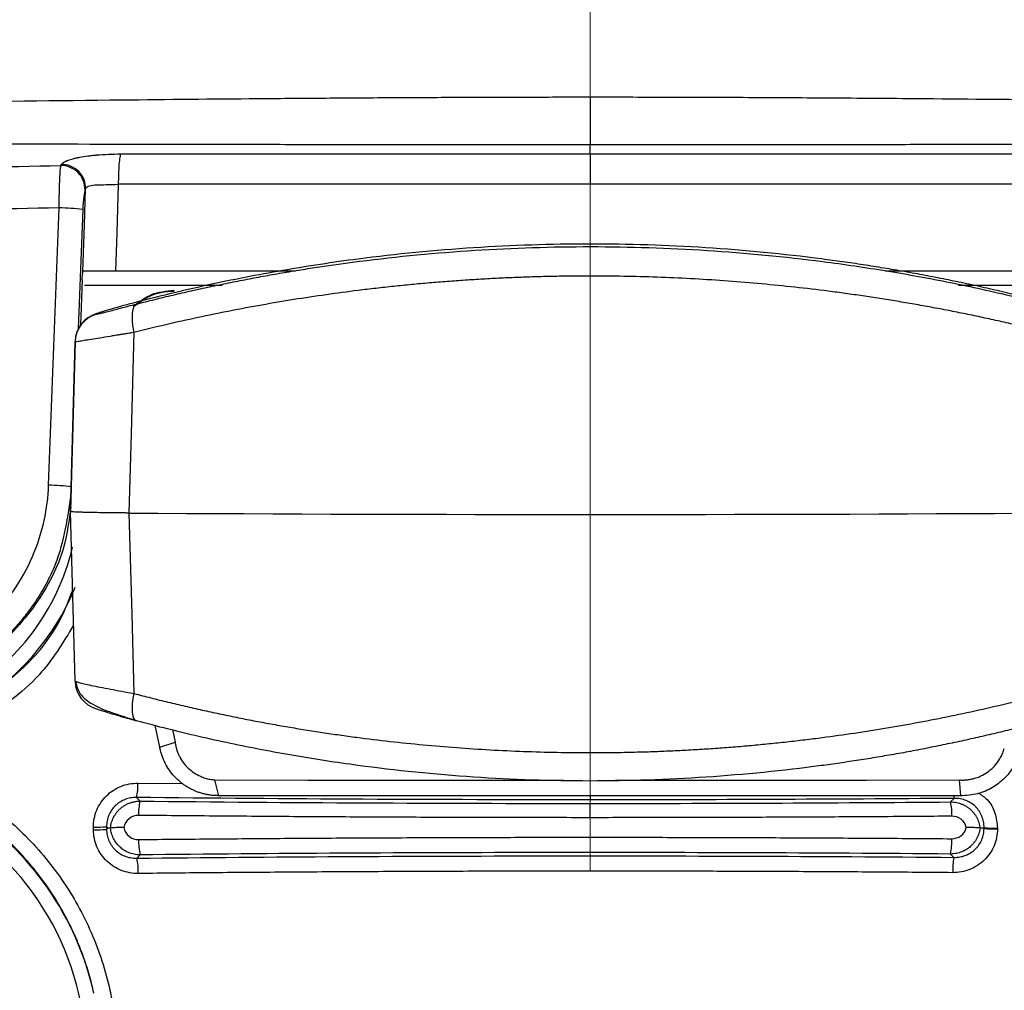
# Model space of a CAD drawing. Header units: millimetres. Extents: x 5 to 597, y 5 to 415.
# Tile 126 of 131: x 492.2 to 498.83, y 319.82 to 326.36. Entities that reach past the tile are written whole.
import ezdxf

# ---------------------------------------------------------------- set-up
doc = ezdxf.new("R2010")
doc.units = ezdxf.units.MM
doc.linetypes.add('CENTERX2', pattern=[20.32, 12.7, -2.54, 2.54, -2.54])

msp = doc.modelspace()

# ---------------------------------------------------------------- linework, layer by layer
at = {"color": 7, "linetype": 'CENTERX2', "lineweight": 18}
msp.add_line((496.0393, 320.6255), (496.0393, 341.2756), dxfattribs=at)
at = {"color": 7, "linetype": 'Continuous', "lineweight": 25}
for p, q in [((496.0393, 325.4565), (496.0393, 325.5175)), ((496.0393, 325.4565), (496.0393, 325.2525)), ((492.4737, 325.3785), (492.4778, 325.3862)), ((492.6402, 325.223), (492.6361, 325.2154)), ((492.3911, 323.225), (492.4621, 325.0932)), ((494.0533, 324.666), (492.842, 324.666)), ((499.2366, 324.666), (498.0249, 324.666)), ((492.6168, 324.6081), (492.6052, 324.3031)), ((493.2339, 324.5379), (493.2339, 324.5332)), ((492.7137, 324.3807), (492.7137, 324.3779)), ((492.5692, 324.1938), (492.5393, 323.0515)), ((492.5393, 323.0478), (492.5692, 324.191)), ((492.5692, 324.191), (492.5692, 324.1938)), ((492.5393, 323.0515), (492.5393, 323.0478)), ((492.5692, 321.9052), (492.5393, 323.0478)), ((492.5692, 321.9052), (492.5836, 321.9004)), ((493.1397, 321.46), (493.1093, 321.6078)), ((493.2249, 321.5807), (493.2425, 321.4947)), ((493.1397, 321.46), (493.2425, 321.4947)), ((493.5367, 321.134), (493.5107, 321.24)), ((498.5344, 321.134), (498.5245, 321.24)), ((492.9825, 321.1217), (493.0069, 321.0973)), ((496.0393, 320.9858), (496.0393, 321.0817)), ((498.466, 321.0917), (498.4904, 321.116)), ((492.6929, 320.9037), (492.6928, 320.9215)), ((492.7904, 320.916), (492.7814, 320.925)), ((492.7814, 320.925), (492.7815, 320.9072)), ((492.7815, 320.9072), (492.7904, 320.916)), ((498.6908, 320.9187), (498.6882, 320.916)), ((498.6882, 320.916), (498.6908, 320.9134)), ((498.6908, 320.9134), (498.6908, 320.9187)), ((498.7814, 320.9152), (498.7814, 320.9099)), ((493.0075, 320.7354), (492.9848, 320.7126)), ((498.4881, 320.7183), (498.4655, 320.741))]:
    msp.add_line(p, q, dxfattribs=at)
at = {"color": 8, "linetype": 'Continuous', "lineweight": 25}
for p, q in [((492.6214, 325.082), (492.5909, 324.2792)), ((493.5607, 324.5695), (492.6329, 324.5695)), ((499.4462, 324.5695), (498.519, 324.5695)), ((492.9924, 321.2177), (493.2956, 321.2153)), ((496.0393, 321.1323), (496.0393, 321.1058))]:
    msp.add_line(p, q, dxfattribs=at)
at = {"color": 7, "linetype": 'Continuous', "lineweight": 25, "flags": 128}
for points in [[(492.6225, 324.6637), (492.6324, 324.9769), (492.6402, 325.223)], [(492.8604, 325.2525), (492.8501, 324.9241), (492.842, 324.666)], [(492.9829, 324.4456), (492.9723, 324.4388), (492.9638, 324.4258), (492.9575, 324.4071), (492.9538, 324.3832), (492.9527, 324.355), (492.9543, 324.3234), (492.9586, 324.2894), (492.9653, 324.2542)], [(492.9653, 324.2542), (492.9467, 323.5731), (492.932, 323.0379)], [(492.932, 323.0379), (492.9507, 322.3572), (492.9653, 321.8224)], [(492.9653, 321.8224), (492.9586, 321.7875), (492.9543, 321.7539), (492.9527, 321.723), (492.9538, 321.6956), (492.9575, 321.6727), (492.9638, 321.655), (492.9723, 321.6432), (492.9829, 321.6376)], [(493.5107, 321.24), (494.1365, 321.2393), (494.7631, 321.2387), (495.3902, 321.2384), (495.8615, 321.2383)], [(496.2093, 321.2383), (496.6449, 321.2384), (497.272, 321.2387), (497.8986, 321.2392), (498.5245, 321.24)], [(498.5344, 321.134), (497.9105, 321.1332), (497.2859, 321.1327), (496.6609, 321.1324), (496.0355, 321.1323), (495.4102, 321.1324), (494.7851, 321.1327), (494.1605, 321.1332), (493.5367, 321.134)]]:
    msp.add_lwpolyline(points, dxfattribs=at)
at = {"color": 7, "linetype": 'Continuous', "lineweight": 25}
for centre, radius, start, end in [((492.4747, 325.2171), 0.1614, 359.39526, 90.35013), ((492.4445, 323.6989), 1.3944, 82.71466, 89.27985), ((492.7691, 324.1886), 0.2, 106.08352, 178.49703), ((492.7691, 324.1858), 0.2, 106.08352, 178.49703), ((496.0393, 820.2039), 497.1757, 269.641906, 270.358094), ((492.7691, 321.9105), 0.2, 181.50297, 253.91648), ((492.6807, 321.2012), 0.3121, 345.25224, 3.03285), ((493.3133, 321.0179), 0.3165, 165.46241, 182.99241), ((498.0823, 321.0124), 0.3918, 357.56815, 11.68248), ((490.7393, 319.366), 2.005, 12.63289, 57.03856), ((490.7393, 319.366), 1.9051, 294.59335, 57.03856), ((492.7068, 321.6944), 0.773, 268.96529, 275.54395), ((492.7068, 321.6766), 0.7731, 268.96528, 275.54393), ((498.7667, 321.7115), 0.7965, 264.53117, 271.05667), ((498.7667, 321.7063), 0.7965, 264.53118, 271.05667), ((493.3425, 320.8189), 0.3452, 176.76922, 193.99382), ((498.0459, 320.8243), 0.4278, 348.7593, 2.6183), ((492.6544, 320.6292), 0.3408, 356.72799, 14.18212), ((498.9013, 320.6349), 0.4215, 168.58639, 182.65725)]:
    msp.add_arc(centre, radius, start, end, dxfattribs=at)
at = {"color": 8, "linetype": 'Continuous', "lineweight": 25}
for centre, radius, start, end in [((492.3576, 321.5198), 1.7056, 83.6427, 88.87489), ((491.0393, 323.166), 1.5551, 299.38159, 346.67892), ((491.0393, 323.166), 1.655, 299.38159, 337.68241), ((498.5417, 321.1366), 0.0553, 182.77188, 201.86595)]:
    msp.add_arc(centre, radius, start, end, dxfattribs=at)
at = {"color": 7, "linetype": 'Continuous', "lineweight": 25}
for points, knots in [([(487.1956, 325.7732), (487.2672, 325.7732), (487.4124, 325.7732), (487.6338, 325.7735), (487.8617, 325.7742), (488.0961, 325.775), (488.3371, 325.7762), (488.5847, 325.7776), (488.8389, 325.7793), (489.0998, 325.7812), (489.584, 325.7852), (490.406, 325.7935), (491.5793, 325.8067), (492.7499, 325.8198), (493.657, 325.8289), (494.2806, 325.8337), (494.7488, 325.8367), (495.197, 325.8388), (495.6249, 325.8401), (495.9034, 325.8403), (496.0393, 325.8404)], [0, 0, 0, 0, 0.024995, 0.050683, 0.077066, 0.104147, 0.131926, 0.160404, 0.189583, 0.219464, 0.250048, 0.355644, 0.500065, 0.647819, 0.750043, 0.804569, 0.856836, 0.906835, 0.954558, 1, 1, 1, 1]), ([(496.0393, 325.8404), (496.124, 325.8404), (496.2961, 325.8403), (496.5583, 325.8398), (496.8284, 325.839), (497.1064, 325.8378), (497.3923, 325.8363), (497.6861, 325.8344), (497.9876, 325.8323), (498.4947, 325.8282), (499.3452, 325.8197), (500.5164, 325.8066), (501.6929, 325.7933), (502.5829, 325.7844), (503.2009, 325.7795), (503.6526, 325.7766), (504.0822, 325.7746), (504.4903, 325.7733), (504.7543, 325.7732), (504.883, 325.7732)], [0, 0, 0, 0, 0.028336, 0.057566, 0.087689, 0.118704, 0.150608, 0.1834, 0.217077, 0.251638, 0.353375, 0.502618, 0.646251, 0.752289, 0.806491, 0.858356, 0.90789, 0.955101, 1, 1, 1, 1]), ([(496.0393, 325.8404), (496.0393, 325.8029), (496.0393, 325.7646), (496.0393, 325.6919), (496.0393, 325.6576), (496.0393, 325.5985), (496.0393, 325.5737), (496.0393, 325.5365), (496.0393, 325.5241), (496.0393, 325.5175)], [0, 0, 0, 0, 0.25, 0.25, 0.5, 0.5, 0.75, 0.75, 1, 1, 1, 1]), ([(496.0393, 325.5175), (495.964, 325.5175), (495.8114, 325.5175), (495.5791, 325.5176), (495.3404, 325.5177), (495.0953, 325.5179), (494.8438, 325.5181), (494.586, 325.5183), (494.3218, 325.5186), (494.0513, 325.519), (493.5532, 325.5197), (492.71, 325.5212), (491.5249, 325.5235), (490.3515, 325.5259), (489.4155, 325.5275), (488.7253, 325.5285), (488.1635, 325.529), (487.6333, 325.5294), (487.2915, 325.5294), (487.1255, 325.5295)], [0, 0, 0, 0, 0.024943, 0.050602, 0.076977, 0.104068, 0.131873, 0.160394, 0.189629, 0.219579, 0.250243, 0.355174, 0.500342, 0.646575, 0.750238, 0.81774, 0.881864, 0.942617, 1, 1, 1, 1]), ([(504.9531, 325.5295), (504.8732, 325.5295), (504.7107, 325.5295), (504.4623, 325.5294), (504.2052, 325.5292), (503.9392, 325.529), (503.6645, 325.5287), (503.3808, 325.5284), (503.0883, 325.528), (502.7194, 325.5274), (502.2519, 325.5266), (501.7655, 325.5257), (501.198, 325.5246), (500.4092, 325.523), (499.4044, 325.521), (498.4864, 325.5195), (497.8307, 325.5186), (497.3563, 325.5181), (496.9006, 325.5178), (496.4636, 325.5176), (496.1786, 325.5175), (496.0393, 325.5175)], [0, 0, 0, 0, 0.027624, 0.056191, 0.085702, 0.116156, 0.147555, 0.179899, 0.213189, 0.247425, 0.305525, 0.371974, 0.412011, 0.496984, 0.637251, 0.748084, 0.80267, 0.855156, 0.905541, 0.953822, 1, 1, 1, 1]), ([(492.4778, 325.3862), (492.4804, 325.3909), (492.4853, 325.3956), (492.4961, 325.4025), (492.5023, 325.4058), (492.511, 325.4097), (492.515, 325.4114), (492.5178, 325.4124), (492.5194, 325.413), (492.5311, 325.4174), (492.549, 325.423), (492.5701, 325.4281), (492.5849, 325.4313), (492.5924, 325.4328), (492.6177, 325.4376), (492.6356, 325.4405), (492.6641, 325.4442), (492.6787, 325.446), (492.6964, 325.4479), (492.7055, 325.4487), (492.7094, 325.4491), (492.712, 325.4493), (492.713, 325.4494), (492.7664, 325.4542), (492.8205, 325.4565), (492.8771, 325.4565)], [0, 0, 0, 0, 0.125, 0.125, 0.1875, 0.21875, 0.234375, 0.234375, 0.25, 0.25, 0.375, 0.4375, 0.4375, 0.5, 0.5, 0.625, 0.625, 0.6875, 0.71875, 0.734375, 0.742187, 0.742187, 0.75, 0.75, 1, 1, 1, 1]), ([(492.8771, 325.4565), (492.8749, 325.4527), (492.8726, 325.445), (492.8684, 325.4211), (492.8665, 325.4048), (492.8633, 325.366), (492.8621, 325.3437), (492.8606, 325.2978), (492.8603, 325.2744), (492.8604, 325.2525)], [0, 0, 0, 0, 0.25, 0.25, 0.5, 0.5, 0.75, 0.75, 1, 1, 1, 1]), ([(496.0393, 325.4565), (496.1227, 325.4565), (496.3006, 325.4565), (496.5841, 325.4565), (496.9007, 325.4565), (497.2505, 325.4564), (497.7438, 325.4564), (498.2958, 325.4564), (498.8221, 325.4563), (499.0994, 325.4563), (499.2016, 325.4563)], [0, 0, 0, 0, 0.079013, 0.168505, 0.268484, 0.378955, 0.499924, 0.736098, 0.902811, 1, 1, 1, 1]), ([(492.4621, 325.0932), (492.4621, 325.1012), (492.4623, 325.1179), (492.4626, 325.1435), (492.463, 325.1704), (492.4636, 325.198), (492.4643, 325.226), (492.4651, 325.2538), (492.4662, 325.2822), (492.4674, 325.3096), (492.4689, 325.3357), (492.4706, 325.3563), (492.4722, 325.3709), (492.4733, 325.3761), (492.4737, 325.3785)], [0, 0, 0, 0, 0.05917, 0.122552, 0.190165, 0.261948, 0.337747, 0.417301, 0.500232, 0.60104, 0.70065, 0.815412, 0.915058, 1, 1, 1, 1]), ([(492.6402, 325.223), (492.6406, 325.242), (492.6374, 325.2626), (492.6219, 325.3027), (492.6095, 325.3222), (492.5776, 325.3543), (492.5581, 325.3668), (492.5177, 325.3828), (492.4969, 325.3862), (492.4778, 325.3862)], [0, 0, 0, 0, 0.25, 0.25, 0.5, 0.5, 0.75, 0.75, 1, 1, 1, 1]), ([(492.6361, 325.2154), (492.6332, 325.2098), (492.6301, 325.1935), (492.6247, 325.1451), (492.6226, 325.1142), (492.6214, 325.082)], [0, 0, 0, 0, 0.5, 0.5, 1, 1, 1, 1]), ([(492.6402, 325.223), (492.6434, 325.2327), (492.6539, 325.2384), (492.6807, 325.2458), (492.6974, 325.2474), (492.7345, 325.2491), (492.755, 325.2493), (492.8014, 325.2503), (492.8271, 325.2514), (492.8604, 325.2525)], [0, 0, 0, 0, 0.25, 0.25, 0.5, 0.5, 0.75, 0.75, 1, 1, 1, 1]), ([(499.1277, 324.4499), (499.0815, 324.4619), (498.9893, 324.4858), (498.8504, 324.5197), (498.7115, 324.552), (498.5725, 324.5825), (498.4335, 324.6114), (498.2944, 324.6385), (498.1553, 324.664), (498.0162, 324.6878), (497.8772, 324.7099), (497.7382, 324.7304), (497.386, 324.7781), (496.8179, 324.8332), (496.0338, 324.8581), (495.2514, 324.8325), (494.6481, 324.7737), (494.2207, 324.7135), (493.9664, 324.6722), (493.7121, 324.6253), (493.4579, 324.5727), (493.2037, 324.5148), (493.0353, 324.4716), (492.9509, 324.4499)], [0, 0, 0, 0, 0.023119, 0.046164, 0.069136, 0.092037, 0.114866, 0.137627, 0.160319, 0.182943, 0.205502, 0.227995, 0.250424, 0.376134, 0.501157, 0.625352, 0.750241, 0.791301, 0.832579, 0.874081, 0.915814, 0.957785, 1, 1, 1, 1]), ([(492.9829, 324.4456), (493.0238, 324.456), (493.1055, 324.4768), (493.229, 324.5064), (493.3528, 324.5349), (493.477, 324.5621), (493.6017, 324.588), (493.7269, 324.6127), (493.8524, 324.6361), (493.9783, 324.6582), (494.1045, 324.6791), (494.2312, 324.6986), (494.3582, 324.7168), (494.6985, 324.7621), (495.2581, 324.8157), (496.0424, 324.8406), (496.8281, 324.8153), (497.4206, 324.758), (497.8214, 324.7029), (498.0368, 324.6693), (498.2511, 324.632), (498.4643, 324.591), (498.6763, 324.5463), (498.8872, 324.4981), (499.026, 324.4632), (499.0957, 324.4456)], [0, 0, 0, 0, 0.021249, 0.042432, 0.063553, 0.084614, 0.105621, 0.126575, 0.147482, 0.168345, 0.189167, 0.209953, 0.230706, 0.25143, 0.376176, 0.500275, 0.62504, 0.750471, 0.785748, 0.821117, 0.856597, 0.892207, 0.927966, 0.963891, 1, 1, 1, 1]), ([(492.6168, 324.6081), (492.6173, 324.6199), (492.6181, 324.6327), (492.6202, 324.6532), (492.6214, 324.6605), (492.6225, 324.6637)], [0, 0, 0, 0, 0.5, 0.5, 1, 1, 1, 1]), ([(492.6225, 324.6637), (492.6228, 324.6644), (492.6234, 324.6658), (492.6243, 324.6659), (492.6248, 324.666)], [0, 0, 0, 0, 0.498789, 1, 1, 1, 1]), ([(492.842, 324.666), (492.8358, 324.666), (492.8233, 324.666), (492.8046, 324.666), (492.786, 324.666), (492.7616, 324.666), (492.7322, 324.666), (492.7004, 324.666), (492.6726, 324.666), (492.6503, 324.666), (492.6332, 324.666), (492.6276, 324.666), (492.6248, 324.666)], [0, 0, 0, 0, 0.0627316, 0.1249892, 0.187328, 0.2503009, 0.3749081, 0.5002057, 0.6240144, 0.7498892, 0.8754348, 1, 1, 1, 1]), ([(496.0393, 324.634), (495.9992, 324.6339), (495.919, 324.6337), (495.7987, 324.6319), (495.6783, 324.629), (495.5578, 324.625), (495.4374, 324.6198), (495.3169, 324.6135), (495.1965, 324.606), (495.0761, 324.5974), (494.9558, 324.5876), (494.8355, 324.5767), (494.7154, 324.5647), (494.5954, 324.5515), (494.4431, 324.5332), (494.2587, 324.5086), (494.0424, 324.4759), (493.8261, 324.4393), (493.61, 324.3989), (493.3942, 324.3546), (493.1788, 324.3067), (493.0367, 324.2718), (492.9653, 324.2542)], [0, 0, 0, 0, 0.037972, 0.07598, 0.114028, 0.15212, 0.190259, 0.228449, 0.266694, 0.304998, 0.343364, 0.381795, 0.420296, 0.458871, 0.497522, 0.567579, 0.638178, 0.709339, 0.781082, 0.853428, 0.926394, 1, 1, 1, 1]), ([(499.1132, 324.2542), (499.0751, 324.2637), (498.9989, 324.2826), (498.8839, 324.3097), (498.7688, 324.3358), (498.6536, 324.3607), (498.5382, 324.3846), (498.4227, 324.4073), (498.3072, 324.429), (498.1915, 324.4495), (498.0759, 324.469), (497.9602, 324.4873), (497.8445, 324.5046), (497.7289, 324.5208), (497.5773, 324.5405), (497.3894, 324.5624), (497.1647, 324.5845), (496.9398, 324.6025), (496.7146, 324.6166), (496.4894, 324.6266), (496.2643, 324.6328), (496.1142, 324.6336), (496.0393, 324.634)], [0, 0, 0, 0, 0.039451, 0.078717, 0.117801, 0.156704, 0.19543, 0.233983, 0.272364, 0.310577, 0.348624, 0.38651, 0.424237, 0.461808, 0.499226, 0.571421, 0.643357, 0.715059, 0.78655, 0.857854, 0.928996, 1, 1, 1, 1]), ([(492.9625, 324.4305), (493.0014, 324.4609), (493.0812, 324.5231), (493.1822, 324.5329), (493.2339, 324.5379)], [0, 0, 0, 0, 0.48751, 1, 1, 1, 1]), ([(492.9643, 324.4269), (492.9987, 324.4538), (493.0543, 324.4971), (493.1497, 324.5278), (493.2051, 324.5313), (493.2339, 324.5332)], [0, 0, 0, 0, 0.438498, 0.70786, 1, 1, 1, 1]), ([(492.9509, 324.4499), (492.9223, 324.4423), (492.8934, 324.4345), (492.8373, 324.4189), (492.811, 324.4113), (492.7656, 324.3979), (492.7466, 324.3921), (492.7272, 324.3859), (492.7221, 324.3841), (492.7154, 324.3817), (492.7137, 324.381), (492.7137, 324.3807)], [0, 0, 0, 0, 0.25, 0.25, 0.5, 0.5, 0.75, 0.75, 0.875, 0.875, 1, 1, 1, 1]), ([(492.7137, 324.3779), (492.7137, 324.3772), (492.7206, 324.3784), (492.7401, 324.383), (492.748, 324.3849), (492.767, 324.3897), (492.778, 324.3925), (492.8143, 324.4018), (492.8434, 324.4094), (492.909, 324.4265), (492.9446, 324.4358), (492.9829, 324.4456)], [0, 0, 0, 0, 0.25, 0.25, 0.375, 0.375, 0.5, 0.5, 0.75, 0.75, 1, 1, 1, 1]), ([(492.9653, 324.2542), (492.9551, 324.2525), (492.9353, 324.2493), (492.9074, 324.2448), (492.8821, 324.2406), (492.8594, 324.2369), (492.8393, 324.2335), (492.8218, 324.2306), (492.7855, 324.2246), (492.7352, 324.2163), (492.6764, 324.2066), (492.6299, 324.1991), (492.599, 324.1943), (492.5809, 324.1918), (492.5711, 324.1907), (492.5698, 324.1909), (492.5692, 324.191)], [0, 0, 0, 0, 0.045036, 0.08721, 0.12634, 0.162271, 0.194872, 0.22404, 0.249689, 0.380297, 0.499223, 0.626757, 0.748935, 0.833171, 0.917003, 1, 1, 1, 1]), ([(491.0428, 321.9316), (491.1207, 321.9316), (491.2014, 321.9384), (491.3648, 321.9679), (491.4474, 321.9907), (491.6099, 322.0533), (491.6898, 322.0931), (491.8414, 322.189), (491.9131, 322.2451), (492.0438, 322.3705), (492.1027, 322.4398), (492.2047, 322.5871), (492.2477, 322.665), (492.3166, 322.8245), (492.3425, 322.9059), (492.3783, 323.0674), (492.3882, 323.1475), (492.3911, 323.225)], [0, 0, 0, 0, 0.125, 0.125, 0.25, 0.25, 0.375, 0.375, 0.5, 0.5, 0.625, 0.625, 0.75, 0.75, 0.875, 0.875, 1, 1, 1, 1]), ([(492.54, 323.0785), (492.5284, 322.989), (492.498, 322.7543), (492.3129, 322.4042), (491.9909, 322.0578), (491.5533, 321.8129), (491.2166, 321.7813), (491.0546, 321.766)], [0, 0, 0, 0, 0.1245746, 0.3266755, 0.5351586, 0.7762437, 1, 1, 1, 1]), ([(492.932, 323.0379), (492.9213, 323.038), (492.9, 323.0381), (492.8689, 323.0384), (492.8388, 323.0387), (492.8098, 323.039), (492.782, 323.0393), (492.7556, 323.0397), (492.7307, 323.0401), (492.7072, 323.0405), (492.6854, 323.0409), (492.6653, 323.0413), (492.6414, 323.0419), (492.6152, 323.0426), (492.5887, 323.0435), (492.5671, 323.0445), (492.5513, 323.0456), (492.5412, 323.0467), (492.5399, 323.0474), (492.5393, 323.0478)], [0, 0, 0, 0, 0.047013, 0.094006, 0.140883, 0.187548, 0.233907, 0.279869, 0.325347, 0.370258, 0.414523, 0.45807, 0.500834, 0.57957, 0.660741, 0.7439, 0.828536, 0.914096, 1, 1, 1, 1]), ([(492.5764, 321.9017), (492.5768, 321.8955), (492.5777, 321.8827), (492.584, 321.8566), (492.6069, 321.8082), (492.6676, 321.7569), (492.7867, 321.7006), (492.9062, 321.6636), (492.9725, 321.643)], [0, 0, 0, 0, 0.031082, 0.064057, 0.140598, 0.351353, 0.639919, 1, 1, 1, 1]), ([(492.9653, 321.8224), (493.0035, 321.8125), (493.0797, 321.7926), (493.1947, 321.7642), (493.3097, 321.7368), (493.425, 321.7106), (493.5404, 321.6856), (493.6559, 321.6617), (493.7714, 321.639), (493.887, 321.6175), (494.0027, 321.5971), (494.1184, 321.5778), (494.2341, 321.5597), (494.3497, 321.5428), (494.5013, 321.5221), (494.6892, 321.4991), (494.9138, 321.476), (495.1388, 321.457), (495.364, 321.4423), (495.5892, 321.4318), (495.8143, 321.4252), (495.9643, 321.4244), (496.0393, 321.424)], [0, 0, 0, 0, 0.039451, 0.078717, 0.117801, 0.156704, 0.19543, 0.233983, 0.272364, 0.310577, 0.348624, 0.38651, 0.424237, 0.461808, 0.499226, 0.571421, 0.643357, 0.715059, 0.78655, 0.857854, 0.928996, 1, 1, 1, 1]), ([(496.0393, 321.424), (496.0794, 321.4241), (496.1596, 321.4244), (496.2799, 321.4262), (496.4003, 321.4292), (496.5208, 321.4335), (496.6412, 321.4389), (496.7617, 321.4455), (496.8821, 321.4533), (497.0025, 321.4624), (497.1228, 321.4726), (497.2431, 321.4841), (497.3632, 321.4967), (497.4832, 321.5106), (497.6355, 321.5297), (497.8199, 321.5555), (498.0362, 321.5898), (498.2525, 321.6282), (498.4686, 321.6706), (498.6843, 321.7171), (498.8998, 321.7673), (499.0419, 321.804), (499.1132, 321.8224)], [0, 0, 0, 0, 0.037972, 0.07598, 0.114028, 0.15212, 0.190259, 0.228449, 0.266694, 0.304998, 0.343364, 0.381795, 0.420296, 0.458871, 0.497522, 0.567579, 0.638178, 0.709339, 0.781082, 0.853428, 0.926394, 1, 1, 1, 1]), ([(492.9829, 321.6376), (492.9753, 321.6396), (492.9601, 321.6437), (492.9379, 321.6498), (492.9165, 321.6558), (492.8957, 321.6616), (492.8656, 321.6702), (492.8284, 321.681), (492.7884, 321.693), (492.7558, 321.7031), (492.7345, 321.7101), (492.7218, 321.7146), (492.715, 321.7173), (492.7141, 321.718), (492.7137, 321.7183)], [0, 0, 0, 0, 0.050532, 0.100707, 0.1506928, 0.200659, 0.2507756, 0.3763346, 0.5006402, 0.6259436, 0.7503049, 0.833837, 0.9167281, 1, 1, 1, 1]), ([(499.0957, 321.6376), (499.0547, 321.6267), (498.9731, 321.6049), (498.8496, 321.5739), (498.7258, 321.544), (498.6015, 321.5156), (498.4768, 321.4884), (498.3517, 321.4626), (498.2262, 321.438), (498.1003, 321.4149), (497.974, 321.3931), (497.8474, 321.3726), (497.7204, 321.3536), (497.3801, 321.3062), (496.8205, 321.2501), (496.0362, 321.224), (495.2505, 321.2505), (494.658, 321.3104), (494.2572, 321.3682), (494.0418, 321.4033), (493.8275, 321.4424), (493.6143, 321.4853), (493.4023, 321.5321), (493.1914, 321.5825), (493.0525, 321.6192), (492.9829, 321.6376)], [0, 0, 0, 0, 0.021249, 0.042432, 0.063553, 0.084614, 0.105621, 0.126575, 0.147482, 0.168345, 0.189167, 0.209953, 0.230706, 0.25143, 0.376176, 0.500275, 0.62504, 0.750471, 0.785748, 0.821117, 0.856597, 0.892207, 0.927966, 0.963891, 1, 1, 1, 1]), ([(493.2425, 321.4947), (493.2438, 321.4863), (493.2463, 321.4698), (493.2528, 321.4456), (493.261, 321.4221), (493.2749, 321.3919), (493.2968, 321.3563), (493.3302, 321.3187), (493.3693, 321.2873), (493.4086, 321.2657), (493.4451, 321.252), (493.4776, 321.2436), (493.4997, 321.2412), (493.5107, 321.24)], [0, 0, 0, 0, 0.063311, 0.125689, 0.18759, 0.24948, 0.374898, 0.498918, 0.624613, 0.748967, 0.833642, 0.916947, 1, 1, 1, 1]), ([(493.5328, 321.134), (493.5235, 321.1342), (493.505, 321.1346), (493.4777, 321.1376), (493.4513, 321.1422), (493.4259, 321.1485), (493.4015, 321.1561), (493.3783, 321.165), (493.3563, 321.1751), (493.3354, 321.1861), (493.3158, 321.198), (493.2974, 321.2107), (493.2711, 321.231), (493.2387, 321.2614), (493.2039, 321.3045), (493.1757, 321.3516), (493.1539, 321.4015), (493.1453, 321.4364), (493.141, 321.4538)], [0, 0, 0, 0, 0.051446, 0.101698, 0.150755, 0.19862, 0.245292, 0.290773, 0.335064, 0.378166, 0.420079, 0.460806, 0.500348, 0.602262, 0.703156, 0.803059, 0.901997, 1, 1, 1, 1]), ([(498.5245, 321.24), (498.5329, 321.2396), (498.5496, 321.2388), (498.5746, 321.2403), (498.5991, 321.2437), (498.6315, 321.2512), (498.6706, 321.2655), (498.7141, 321.2907), (498.7527, 321.3227), (498.7817, 321.357), (498.8025, 321.39), (498.8173, 321.4202), (498.824, 321.4413), (498.8273, 321.4519)], [0, 0, 0, 0, 0.06335, 0.12575, 0.18765, 0.24951, 0.375067, 0.49896, 0.624755, 0.748977, 0.833689, 0.916987, 1, 1, 1, 1]), ([(498.9376, 321.4538), (498.9356, 321.445), (498.9316, 321.4274), (498.9234, 321.4016), (498.9135, 321.3762), (498.9019, 321.3515), (498.8885, 321.3276), (498.8735, 321.3046), (498.857, 321.2826), (498.8388, 321.2617), (498.8193, 321.242), (498.793, 321.2191), (498.758, 321.194), (498.7123, 321.1692), (498.661, 321.1499), (498.6049, 321.1367), (498.5658, 321.1349), (498.5458, 321.134)], [0, 0, 0, 0, 0.049395, 0.098924, 0.148593, 0.198404, 0.248361, 0.298467, 0.348725, 0.399141, 0.449715, 0.500453, 0.59019, 0.685003, 0.784902, 0.889898, 1, 1, 1, 1]), ([(492.6928, 320.9215), (492.6927, 320.9413), (492.6946, 320.9607), (492.702, 320.999), (492.7077, 321.018), (492.7227, 321.0542), (492.7319, 321.0714), (492.7537, 321.1039), (492.7664, 321.1192), (492.8081, 321.1602), (492.8417, 321.182), (492.9139, 321.2108), (492.9531, 321.2181), (492.9924, 321.2177)], [0, 0, 0, 0, 0.125, 0.125, 0.25, 0.25, 0.375, 0.375, 0.5, 0.5, 0.75, 0.75, 1, 1, 1, 1]), ([(491.9023, 321.1354), (492.0163, 321.06), (492.1215, 320.9749), (492.2662, 320.8329), (492.3122, 320.7832), (492.3999, 320.679), (492.4416, 320.6241), (492.5575, 320.4556), (492.6231, 320.337), (492.7315, 320.0878), (492.7743, 319.9558), (492.8036, 319.8229)], [0, 0, 0, 0, 0.25, 0.25, 0.375, 0.375, 0.5, 0.5, 0.75, 0.75, 1, 1, 1, 1]), ([(492.9825, 321.1217), (492.9756, 321.1217), (492.9621, 321.1215), (492.9424, 321.1189), (492.9237, 321.1147), (492.8992, 321.1066), (492.8702, 321.0921), (492.8391, 321.0676), (492.8137, 321.0375), (492.7951, 321.0027), (492.7833, 320.9646), (492.7821, 320.9384), (492.7814, 320.925)], [0, 0, 0, 0, 0.066529, 0.130497, 0.191934, 0.250873, 0.378267, 0.500478, 0.625543, 0.750065, 0.872882, 1, 1, 1, 1]), ([(492.8081, 320.9161), (492.8089, 320.9226), (492.8105, 320.9358), (492.8153, 320.9553), (492.8221, 320.9743), (492.8308, 320.9928), (492.8415, 321.0104), (492.8541, 321.027), (492.8685, 321.0423), (492.8846, 321.0561), (492.9022, 321.0682), (492.9212, 321.0785), (492.9414, 321.0867), (492.9626, 321.0927), (492.9846, 321.0966), (492.9995, 321.0971), (493.0069, 321.0973)], [0, 0, 0, 0, 0.067167, 0.134947, 0.203352, 0.272394, 0.342082, 0.412428, 0.48344, 0.55513, 0.627506, 0.700578, 0.774355, 0.848845, 0.924058, 1, 1, 1, 1]), ([(498.466, 321.0917), (498.4728, 321.0915), (498.4863, 321.0911), (498.5063, 321.0879), (498.5257, 321.0829), (498.5444, 321.076), (498.5621, 321.0674), (498.5788, 321.0571), (498.5943, 321.0454), (498.6085, 321.0323), (498.6213, 321.018), (498.6325, 321.0027), (498.6422, 320.9865), (498.6503, 320.9696), (498.6566, 320.9521), (498.6614, 320.9342), (498.6632, 320.9221), (498.664, 320.9161)], [0, 0, 0, 0, 0.070239, 0.139941, 0.209111, 0.277755, 0.34588, 0.413491, 0.480595, 0.547199, 0.613309, 0.678932, 0.744076, 0.808747, 0.872953, 0.936701, 1, 1, 1, 1]), ([(498.6908, 320.9187), (498.6907, 320.9254), (498.6905, 320.9389), (498.6875, 320.9589), (498.6827, 320.9783), (498.676, 320.9969), (498.6676, 321.0146), (498.6574, 321.0313), (498.6458, 321.0467), (498.6288, 321.0649), (498.6043, 321.0846), (498.5705, 321.1024), (498.5318, 321.1143), (498.5044, 321.1154), (498.4904, 321.116)], [0, 0, 0, 0, 0.064746, 0.128738, 0.192038, 0.254713, 0.316831, 0.378463, 0.43968, 0.500554, 0.615605, 0.736949, 0.864972, 1, 1, 1, 1]), ([(492.6957, 319.8045), (492.6909, 319.8256), (492.6812, 319.8676), (492.6641, 319.9301), (492.6451, 319.992), (492.6241, 320.0532), (492.6012, 320.1138), (492.5763, 320.1736), (492.5496, 320.2326), (492.5209, 320.2908), (492.4904, 320.3479), (492.458, 320.4041), (492.4239, 320.4593), (492.388, 320.5133), (492.3504, 320.5661), (492.311, 320.6177), (492.2701, 320.6681), (492.2275, 320.7171), (492.1834, 320.7647), (492.1378, 320.8109), (492.0906, 320.8556), (492.0421, 320.8988), (491.9922, 320.9404), (491.941, 320.9804), (491.8885, 321.0188), (491.8525, 321.043), (491.8346, 321.0551)], [0, 0, 0, 0, 0.041443, 0.082901, 0.124374, 0.165863, 0.207369, 0.248891, 0.290431, 0.33199, 0.373568, 0.415166, 0.456785, 0.498424, 0.540086, 0.58177, 0.623477, 0.665209, 0.706964, 0.748746, 0.790553, 0.832386, 0.874247, 0.916136, 0.958053, 1, 1, 1, 1]), ([(492.9972, 321.0013), (492.9738, 321.0016), (492.9508, 320.9937), (492.9144, 320.964), (492.9021, 320.9428), (492.8982, 320.9195)], [0, 0, 0, 0, 0.5, 0.5, 1, 1, 1, 1]), ([(496.0393, 320.9858), (495.9547, 320.9858), (495.7856, 320.9858), (495.5318, 320.9862), (495.2781, 320.9867), (495.0244, 320.9875), (494.7707, 320.9884), (494.517, 320.9896), (494.2635, 320.991), (494.01, 320.9927), (493.7566, 320.9945), (493.5033, 320.9966), (493.2502, 320.9988), (493.0816, 321.0005), (492.9972, 321.0013)], [0, 0, 0, 0, 0.083271, 0.166553, 0.249846, 0.333151, 0.416467, 0.499794, 0.583133, 0.666483, 0.749845, 0.833218, 0.916603, 1, 1, 1, 1]), ([(498.4738, 320.9957), (498.3928, 320.9951), (498.2307, 320.9938), (497.9874, 320.9921), (497.7441, 320.9906), (497.5007, 320.9893), (497.2572, 320.9882), (497.0137, 320.9873), (496.7701, 320.9866), (496.5265, 320.9861), (496.2829, 320.9858), (496.1205, 320.9858), (496.0393, 320.9858)], [0, 0, 0, 0, 0.100048, 0.200085, 0.300111, 0.400127, 0.500132, 0.600126, 0.70011, 0.800084, 0.900047, 1, 1, 1, 1]), ([(498.5715, 320.9195), (498.5664, 320.9415), (498.5539, 320.9611), (498.5183, 320.9887), (498.4963, 320.9959), (498.4738, 320.9957)], [0, 0, 0, 0, 0.5, 0.5, 1, 1, 1, 1]), ([(492.9946, 320.6097), (492.9553, 320.6093), (492.9166, 320.6164), (492.8621, 320.6378), (492.8448, 320.6466), (492.8121, 320.6676), (492.7965, 320.6799), (492.7685, 320.7069), (492.7559, 320.7217), (492.7337, 320.7539), (492.7241, 320.7712), (492.7012, 320.8249), (492.693, 320.8641), (492.6929, 320.9037)], [0, 0, 0, 0, 0.25, 0.25, 0.375, 0.375, 0.5, 0.5, 0.625, 0.625, 0.75, 0.75, 1, 1, 1, 1]), ([(492.7815, 320.9072), (492.7817, 320.9006), (492.7821, 320.8876), (492.7851, 320.8682), (492.79, 320.8492), (492.7968, 320.8307), (492.8055, 320.813), (492.8161, 320.7961), (492.8284, 320.7804), (492.8455, 320.7627), (492.8694, 320.7439), (492.9024, 320.7266), (492.9416, 320.7144), (492.97, 320.7132), (492.9848, 320.7126)], [0, 0, 0, 0, 0.0616, 0.123343, 0.185297, 0.247526, 0.310098, 0.373076, 0.436523, 0.5005, 0.608053, 0.727047, 0.857653, 1, 1, 1, 1]), ([(492.8982, 320.9195), (492.8935, 320.9195), (492.8835, 320.9194), (492.8681, 320.9191), (492.8522, 320.9188), (492.8367, 320.9183), (492.8231, 320.9176), (492.8125, 320.9169), (492.8096, 320.9163), (492.8081, 320.9161)], [0, 0, 0, 0, 0.104668, 0.223228, 0.355477, 0.500195, 0.65662, 0.825132, 1, 1, 1, 1]), ([(493.0075, 320.7354), (493.0006, 320.7356), (492.9868, 320.736), (492.9668, 320.7392), (492.9478, 320.7441), (492.9301, 320.7505), (492.9137, 320.7582), (492.8987, 320.767), (492.885, 320.7766), (492.8671, 320.7916), (492.8465, 320.8139), (492.827, 320.8456), (492.8134, 320.8799), (492.8098, 320.904), (492.8081, 320.916)], [0, 0, 0, 0, 0.07097, 0.139518, 0.205648, 0.269359, 0.330655, 0.389536, 0.446007, 0.500069, 0.626917, 0.752489, 0.876834, 1, 1, 1, 1]), ([(492.8982, 320.9195), (492.9023, 320.8963), (492.9148, 320.8753), (492.9514, 320.8459), (492.9743, 320.8381), (492.9978, 320.8383)], [0, 0, 0, 0, 0.5, 0.5, 1, 1, 1, 1]), ([(498.6641, 320.916), (498.6631, 320.9093), (498.6611, 320.8959), (498.6554, 320.8762), (498.6478, 320.8571), (498.6382, 320.8388), (498.6266, 320.8215), (498.6133, 320.8053), (498.5956, 320.788), (498.572, 320.7704), (498.5408, 320.7545), (498.5047, 320.7433), (498.4789, 320.7417), (498.4655, 320.741)], [0, 0, 0, 0, 0.070376, 0.141109, 0.212207, 0.283677, 0.355525, 0.42776, 0.500387, 0.61179, 0.732185, 0.861586, 1, 1, 1, 1]), ([(498.4732, 320.8439), (498.4958, 320.8437), (498.5177, 320.8509), (498.5534, 320.8781), (498.5662, 320.8976), (498.5715, 320.9195)], [0, 0, 0, 0, 0.5, 0.5, 1, 1, 1, 1]), ([(498.7814, 320.9099), (498.7813, 320.8902), (498.7793, 320.8708), (498.7715, 320.8327), (498.7657, 320.8137), (498.7504, 320.7778), (498.7411, 320.7607), (498.7191, 320.7285), (498.7063, 320.7134), (498.6645, 320.6727), (498.6309, 320.6511), (498.5588, 320.6224), (498.5196, 320.615), (498.4803, 320.6153)], [0, 0, 0, 0, 0.125, 0.125, 0.25, 0.25, 0.375, 0.375, 0.5, 0.5, 0.75, 0.75, 1, 1, 1, 1]), ([(498.4881, 320.7183), (498.4948, 320.7184), (498.508, 320.7185), (498.5272, 320.721), (498.5454, 320.725), (498.5626, 320.7305), (498.5786, 320.7372), (498.5934, 320.7449), (498.607, 320.7535), (498.6193, 320.7627), (498.6368, 320.778), (498.6573, 320.8019), (498.6764, 320.8366), (498.6885, 320.8743), (498.6901, 320.9004), (498.6908, 320.9134)], [0, 0, 0, 0, 0.0643051, 0.1264156, 0.1863403, 0.244089, 0.2996729, 0.3531045, 0.4043977, 0.4535684, 0.5006347, 0.6271821, 0.7523053, 0.876432, 1, 1, 1, 1]), ([(498.664, 320.9161), (498.6632, 320.9162), (498.6617, 320.9166), (498.6568, 320.9171), (498.6503, 320.9175), (498.6425, 320.9179), (498.6306, 320.9185), (498.6136, 320.9189), (498.5922, 320.9193), (498.578, 320.9195), (498.5715, 320.9195)], [0, 0, 0, 0, 0.105354, 0.209448, 0.310842, 0.408251, 0.500617, 0.690534, 0.85754, 1, 1, 1, 1]), ([(492.9978, 320.8383), (493.0821, 320.8392), (493.2507, 320.8408), (493.5038, 320.8431), (493.7571, 320.8451), (494.0104, 320.8469), (494.2638, 320.8486), (494.5174, 320.8499), (494.7709, 320.8511), (495.0246, 320.8521), (495.2782, 320.8528), (495.5319, 320.8534), (495.7856, 320.8537), (495.9547, 320.8538), (496.0393, 320.8538)], [0, 0, 0, 0, 0.083396, 0.16678, 0.250152, 0.333513, 0.416863, 0.500201, 0.583528, 0.666845, 0.75015, 0.833444, 0.916727, 1, 1, 1, 1]), ([(496.0393, 320.8538), (496.1205, 320.8538), (496.2828, 320.8537), (496.5264, 320.8534), (496.7699, 320.8529), (497.0134, 320.8522), (497.2569, 320.8513), (497.5003, 320.8502), (497.7437, 320.849), (497.987, 320.8475), (498.2302, 320.8458), (498.3922, 320.8445), (498.4732, 320.8439)], [0, 0, 0, 0, 0.0999542, 0.1999183, 0.2998925, 0.3998768, 0.4998713, 0.5998761, 0.6998913, 0.7999169, 0.8999531, 1, 1, 1, 1]), ([(498.4655, 320.741), (497.5585, 320.7483), (496.6467, 320.7516), (494.824, 320.7497), (493.913, 320.7446), (493.0075, 320.7354)], [0, 0, 0, 0, 0.5, 0.5, 1, 1, 1, 1]), ([(492.9848, 320.7126), (493.8977, 320.7221), (494.8163, 320.7273), (496.6543, 320.7292), (497.5737, 320.7259), (498.4881, 320.7183)], [0, 0, 0, 0, 0.5, 0.5, 1, 1, 1, 1]), ([(496.0393, 320.6255), (495.9546, 320.6254), (495.7853, 320.6254), (495.5314, 320.6251), (495.2774, 320.6245), (495.0235, 320.6238), (494.7696, 320.6228), (494.5157, 320.6216), (494.2619, 320.6201), (494.0082, 320.6185), (493.7546, 320.6166), (493.5011, 320.6146), (493.2478, 320.6123), (493.079, 320.6106), (492.9946, 320.6097)], [0, 0, 0, 0, 0.083271, 0.166553, 0.249846, 0.33315, 0.416466, 0.499793, 0.583132, 0.666482, 0.749844, 0.833217, 0.916603, 1, 1, 1, 1]), ([(498.4803, 320.6153), (498.399, 320.616), (498.2365, 320.6173), (497.9926, 320.619), (497.7486, 320.6205), (497.5046, 320.6219), (497.2604, 320.623), (497.0162, 320.6239), (496.772, 320.6246), (496.5278, 320.6251), (496.2835, 320.6254), (496.1207, 320.6255), (496.0393, 320.6255)], [0, 0, 0, 0, 0.1000484, 0.2000857, 0.3001122, 0.4001279, 0.5001328, 0.6001271, 0.7001109, 0.8000843, 0.9000473, 1, 1, 1, 1]), ([(492.8036, 319.8229), (492.8078, 319.8032), (492.8161, 319.7638), (492.8264, 319.7042), (492.8351, 319.6445), (492.842, 319.5845), (492.8472, 319.5243), (492.8506, 319.4638), (492.8523, 319.4031), (492.8522, 319.3421), (492.8483, 319.2114), (492.8269, 319.0111), (492.7638, 318.747), (492.6686, 318.4925), (492.5668, 318.2997), (492.4782, 318.1624), (492.4142, 318.0737), (492.3459, 317.9889), (492.2736, 317.9077), (492.222, 317.8571), (492.1962, 317.8317)], [0, 0, 0, 0, 0.027846, 0.055647, 0.083426, 0.111208, 0.139017, 0.166875, 0.194807, 0.222837, 0.250987, 0.37526, 0.499935, 0.624612, 0.749094, 0.799748, 0.850027, 0.900068, 0.950012, 1, 1, 1, 1])]:
    msp.add_open_spline(points, degree=3, knots=knots, dxfattribs=at)
for points in [[(492.8771, 325.4565), (493.9275, 325.4565), (494.9834, 325.4565), (496.0393, 325.4565)], [(490.1885, 325.3189), (490.9501, 325.3435), (491.7119, 325.3634), (492.4737, 325.3785)], [(496.0393, 325.2525), (494.9779, 325.2525), (493.9164, 325.2525), (492.8604, 325.2525)], [(499.2182, 325.2524), (498.1622, 325.2524), (497.1007, 325.2525), (496.0393, 325.2525)], [(492.4621, 325.0932), (491.7072, 325.0781), (490.9526, 325.0583), (490.198, 325.0339)], [(493.141, 321.4538), (493.1406, 321.4559), (493.1402, 321.4579), (493.1397, 321.46)], [(496.0393, 321.1058), (495.0191, 321.1058), (493.9977, 321.1111), (492.9825, 321.1217)], [(493.0069, 321.0973), (494.0141, 321.0869), (495.0273, 321.0817), (496.0393, 321.0817)], [(493.5367, 321.134), (493.5354, 321.134), (493.5341, 321.134), (493.5328, 321.134)], [(498.4904, 321.116), (497.6753, 321.1092), (496.857, 321.1058), (496.0393, 321.1058)], [(496.0393, 321.0817), (496.8488, 321.0817), (497.659, 321.0851), (498.466, 321.0917)], [(498.5458, 321.134), (498.542, 321.134), (498.5382, 321.134), (498.5344, 321.134)], [(492.8081, 320.916), (492.802, 320.916), (492.7961, 320.916), (492.7904, 320.916)], [(492.8081, 320.916), (492.8081, 320.916), (492.8081, 320.916), (492.8081, 320.9161)], [(498.664, 320.9161), (498.6641, 320.916), (498.6641, 320.916), (498.6641, 320.916)], [(498.6882, 320.916), (498.6806, 320.916), (498.6725, 320.916), (498.6641, 320.916)]]:
    msp.add_open_spline(points, degree=3, dxfattribs=at)
at = {"color": 8, "linetype": 'Continuous', "lineweight": 25}
for points, knots in [([(492.5426, 323.1786), (492.5192, 323.0121), (492.4818, 322.7463), (492.3322, 322.4811), (492.233, 322.3444), (492.1648, 322.2633), (492.0578, 322.1529), (491.8742, 322.0032), (491.6005, 321.86), (491.3062, 321.7782), (491.1211, 321.7696), (491.0428, 321.766)], [0, 0, 0, 0, 0.2201031, 0.3513365, 0.3970438, 0.4437014, 0.4913096, 0.6002395, 0.7553509, 0.8966198, 1, 1, 1, 1]), ([(491.8556, 321.7162), (491.9753, 321.7981), (492.2161, 321.9629), (492.4513, 322.251), (492.5285, 322.4535), (492.5532, 322.5181)], [0, 0, 0, 0, 0.402172, 0.809209, 1, 1, 1, 1]), ([(492.5594, 322.2814), (492.4884, 322.1644), (492.3259, 321.8966), (492.0649, 321.7233), (491.9179, 321.6257)], [0, 0, 0, 0, 0.437146, 1, 1, 1, 1]), ([(492.5836, 321.9004), (492.587, 321.8991), (492.5972, 321.8951), (492.6743, 321.8778), (492.7999, 321.8523), (492.9103, 321.8324), (492.9653, 321.8224)], [0, 0, 0, 0, 0.143161, 0.430131, 0.715594, 1, 1, 1, 1]), ([(498.6509, 321.1535), (498.673, 321.139), (498.7239, 321.1057), (498.7708, 321.0179), (498.7779, 320.9495), (498.7814, 320.9152)], [0, 0, 0, 0, 0.275759, 0.636984, 1, 1, 1, 1])]:
    msp.add_open_spline(points, degree=3, knots=knots, dxfattribs=at)

doc.saveas('drawing.dxf')
